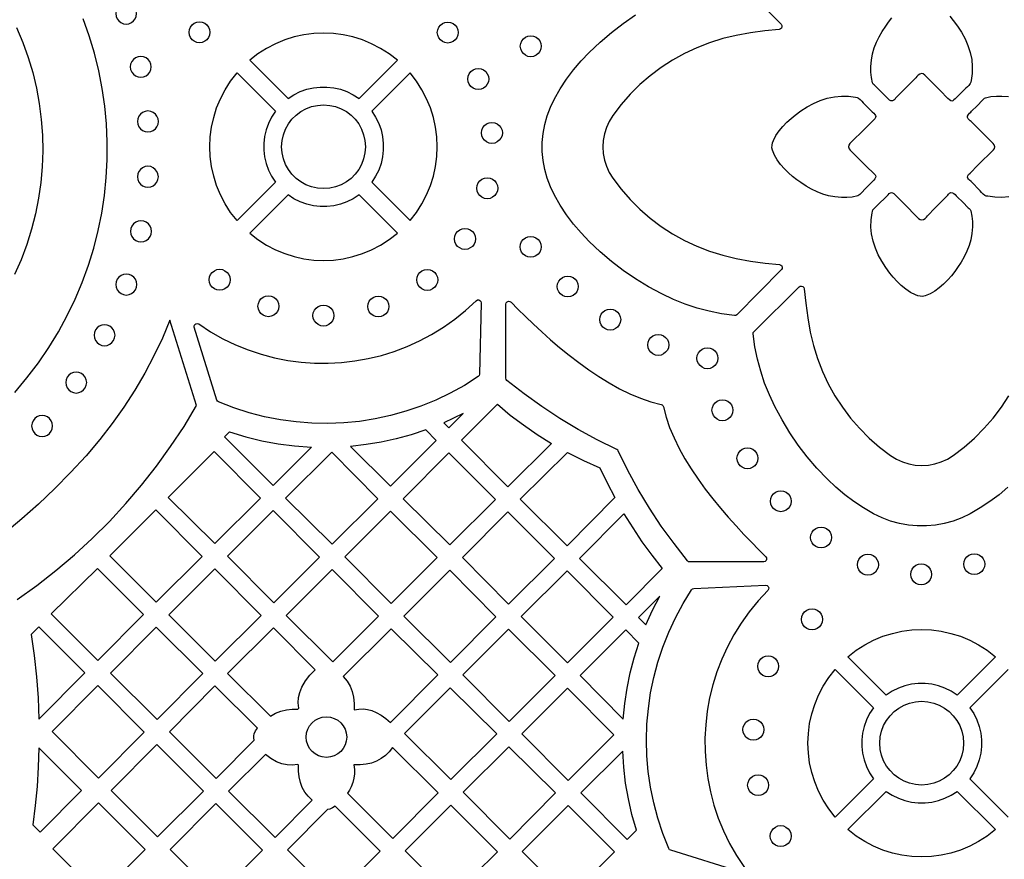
# Model space of a CAD drawing. Header units: millimetres. Extents: x -1358 to 1640, y -1421 to -323.
# Tile 73 of 131: x -2 to 155, y -660 to -527. Entities that reach past the tile are written whole.
import ezdxf

# ---------------------------------------------------------------- set-up
doc = ezdxf.new("R2010")
doc.units = ezdxf.units.MM
doc.layers.add('pattern', color=5, linetype='Continuous', true_color=0x0000ff)

msp = doc.modelspace()

# ---------------------------------------------------------------- linework, layer by layer
at = {"layer": 'pattern'}
for points in [[(111.92, -520.38), (119.01, -527.55), (119.12, -527.74), (119.14, -527.95), (119.07, -528.14), (118.92, -528.29), (118.71, -528.36), (116.42, -528.6), (114.15, -528.92), (111.88, -529.33), (109.74, -529.83), (107.65, -530.48), (105.62, -531.27), (103.65, -532.19), (101.76, -533.25), (99.94, -534.43), (98.2, -535.73), (96.56, -537.15), (95.02, -538.69), (93.58, -540.34), (92.25, -542.09), (91.68, -543.02), (91.23, -543.99), (90.92, -545), (90.73, -546.03), (90.67, -547.08), (90.73, -548.12), (90.92, -549.16), (91.23, -550.16), (91.68, -551.14), (92.25, -552.06), (93.58, -553.82), (95.02, -555.46), (96.56, -557), (98.2, -558.42), (99.94, -559.73), (101.76, -560.91), (103.65, -561.96), (105.62, -562.89), (107.65, -563.67), (109.74, -564.32), (111.88, -564.83), (114.17, -565.24), (116.46, -565.56), (118.77, -565.8), (118.98, -565.87), (119.13, -566.01), (119.2, -566.21), (119.19, -566.42), (119.07, -566.61), (111.98, -573.78), (111.8, -573.9), (111.59, -573.92), (109.56, -573.64), (107.58, -573.24), (105.65, -572.73), (103.75, -572.1), (101.88, -571.35), (100.03, -570.47), (97.9, -569.33), (95.86, -568.09), (93.91, -566.75), (92.03, -565.32), (90.21, -563.77), (88.46, -562.11), (87.18, -560.76), (85.99, -559.36), (84.89, -557.89), (83.88, -556.35), (82.95, -554.74), (82.3, -553.42), (81.79, -552.05), (81.4, -550.65), (81.15, -549.23), (81.02, -547.8), (81.02, -546.36), (81.15, -544.92), (81.4, -543.5), (81.79, -542.1), (82.3, -540.74), (82.95, -539.41), (83.88, -537.8), (84.89, -536.26), (85.99, -534.8), (87.18, -533.39), (88.46, -532.04), (90.21, -530.38), (92.03, -528.84), (93.91, -527.4), (95.86, -526.06)], [(145.89, -526.27), (146.43, -526.92), (147.11, -527.83), (147.73, -528.81), (148.29, -529.85), (148.76, -530.92), (149.12, -532.03), (149.35, -533.16), (149.45, -534.28), (149.43, -535.39), (149.28, -536.5), (149.23, -536.76), (149.13, -537), (148.91, -537.27), (148.66, -537.5), (148.41, -537.74), (146.94, -539.19), (146.72, -539.42), (146.53, -539.59), (146.37, -539.71), (146.21, -539.76), (146.03, -539.72), (145.83, -539.58), (145.57, -539.35), (144.34, -538.11), (141.89, -535.63), (141.64, -535.44), (141.38, -535.4), (141.09, -535.49), (140.84, -535.65), (140.64, -535.86), (140.45, -536.07), (139.22, -537.31), (137.99, -538.55), (137.38, -539.17), (137.24, -539.33), (137.1, -539.5), (136.94, -539.64), (136.73, -539.74), (136.5, -539.73), (136.27, -539.61), (136.06, -539.43), (135.88, -539.25), (135.74, -539.1), (134.85, -538.22), (133.97, -537.34), (133.82, -537.21), (133.68, -537.06), (133.58, -536.87), (133.39, -536.01), (133.32, -535.15), (133.32, -534.28), (133.4, -533.24), (133.58, -532.25), (133.84, -531.31), (134.19, -530.41), (134.62, -529.54), (135.11, -528.68), (135.67, -527.82), (136.13, -527.19), (136.66, -526.52)], [(-2.94, -586.15), (-0.99, -583.84), (0.83, -581.46), (2.5, -579.01), (4.03, -576.49), (5.43, -573.92), (6.69, -571.3), (7.81, -568.63), (8.79, -565.92), (9.63, -563.18), (10.33, -560.4), (10.9, -557.6), (11.33, -554.78), (11.61, -551.94), (11.76, -549.1), (11.78, -546.25), (11.65, -543.41), (11.38, -540.57), (10.98, -537.75), (10.43, -534.94), (9.75, -532.16), (8.93, -529.41), (7.97, -526.69)], [(-2.64, -528.07), (-1.65, -530.42), (-0.8, -532.82), (-0.07, -535.24), (0.51, -537.7), (0.97, -540.18), (1.29, -542.68), (1.48, -545.19), (1.53, -547.71), (1.44, -550.23), (1.22, -552.74), (0.87, -555.24), (0.38, -557.73), (-0.25, -560.19), (-1.02, -562.63), (-1.92, -565.03), (-2.96, -567.39)], [(155.27, -555.01), (154.16, -555.11), (153.04, -555.09), (151.94, -554.93), (151.68, -554.89), (151.43, -554.79), (151.17, -554.57), (150.93, -554.32), (150.7, -554.06), (149.25, -552.6), (149.02, -552.38), (148.84, -552.19), (148.72, -552.03), (148.68, -551.87), (148.72, -551.69), (148.85, -551.48), (149.09, -551.23), (150.33, -550), (152.81, -547.55), (152.99, -547.3), (153.04, -547.04), (152.95, -546.74), (152.78, -546.5), (152.58, -546.3), (152.36, -546.1), (151.12, -544.88), (149.89, -543.65), (149.27, -543.04), (149.1, -542.9), (148.94, -542.76), (148.8, -542.6), (148.7, -542.39), (148.7, -542.16), (148.82, -541.93), (149, -541.72), (149.19, -541.53), (149.33, -541.4), (150.21, -540.51), (151.09, -539.63), (151.23, -539.47), (151.37, -539.33), (151.57, -539.23), (152.42, -539.05), (153.28, -538.97), (154.16, -538.98), (155.2, -539.06)], [(155.1, -601.26), (153.7, -602.44), (152.23, -603.54), (150.7, -604.55), (149.09, -605.49), (147.76, -606.13), (146.39, -606.65), (144.99, -607.03), (143.57, -607.29), (142.14, -607.42), (140.7, -607.42), (139.27, -607.29), (137.85, -607.03), (136.45, -606.65), (135.08, -606.13), (133.75, -605.49), (132.14, -604.55), (130.61, -603.54), (129.14, -602.44), (127.74, -601.26), (126.39, -599.97), (124.73, -598.22), (123.18, -596.41), (121.74, -594.53), (120.41, -592.57), (119.17, -590.53), (118.02, -588.41), (117.15, -586.55), (116.4, -584.68), (115.77, -582.79), (115.26, -580.86), (114.86, -578.88), (114.58, -576.85), (114.6, -576.63), (114.72, -576.45), (121.89, -569.36), (122.08, -569.25), (122.29, -569.23), (122.48, -569.3), (122.63, -569.45), (122.7, -569.66), (122.94, -571.97), (123.26, -574.26), (123.67, -576.55), (124.17, -578.69), (124.82, -580.78), (125.61, -582.81), (126.53, -584.78), (127.59, -586.68), (128.77, -588.5), (130.07, -590.23), (131.5, -591.87), (133.03, -593.42), (134.68, -594.86), (136.43, -596.19), (137.36, -596.76), (138.33, -597.2), (139.34, -597.52), (140.37, -597.71), (141.42, -597.77), (142.46, -597.71), (143.5, -597.52), (144.51, -597.2), (145.48, -596.76), (146.4, -596.19), (148.16, -594.86), (149.8, -593.42), (151.34, -591.87), (152.76, -590.23), (154.07, -588.5), (155.25, -586.68)], [(-2.56, -619.14), (0.58, -616.88), (3.62, -614.51), (6.56, -612.01), (9.39, -609.4), (12.12, -606.68), (14.73, -603.86), (17.23, -600.93), (19.61, -597.9), (21.87, -594.78), (24, -591.56), (26.01, -588.25), (21.77, -574.63), (20.56, -577.5), (19.22, -580.32), (17.75, -583.1), (16.16, -585.82), (14.44, -588.49), (12.59, -591.1), (10.62, -593.65), (8.41, -596.24), (5.96, -598.91), (3.44, -601.47), (0.86, -603.93), (-1.79, -606.29), (-4.52, -608.56)], [(112.64, -662.51), (101.46, -659.05), (101.27, -658.95), (101.16, -658.78), (100.21, -656.38), (99.41, -653.95), (98.75, -651.49), (98.25, -649.01), (97.89, -646.51), (97.67, -644), (97.6, -641.49), (97.68, -638.98), (97.9, -636.48), (98.26, -634), (98.77, -631.53), (99.41, -629.1), (100.21, -626.7), (101.14, -624.34), (102.21, -622.04), (103.42, -619.78), (104.77, -617.59), (104.93, -617.43), (105.15, -617.37), (116.56, -616.86), (116.8, -616.91), (116.96, -617.05), (117.05, -617.25), (117.04, -617.47), (116.92, -617.68), (115.38, -619.33), (113.96, -621.07), (112.67, -622.87), (111.51, -624.74), (110.48, -626.66), (109.57, -628.64), (108.8, -630.66), (108.16, -632.71), (107.65, -634.8), (107.27, -636.92), (107.02, -639.05), (106.9, -641.19), (106.92, -643.34), (107.07, -645.48), (107.36, -647.62), (107.78, -649.74), (108.34, -651.84), (109.03, -653.91), (109.86, -655.95), (110.82, -657.94), (111.93, -659.89), (113.17, -661.78)], [(155.16, -630.25), (149.06, -636.35), (149.67, -637.29), (150.16, -638.29), (150.53, -639.32), (150.78, -640.38), (150.9, -641.45), (150.9, -642.54), (150.78, -643.61), (150.53, -644.67), (150.16, -645.71), (149.67, -646.7), (149.06, -647.65), (155.16, -653.75)]]:
    msp.add_lwpolyline(points, dxfattribs=at)
for points in [[(14.79, -527.51), (15.24, -527.45), (15.64, -527.28), (15.97, -527.02), (16.23, -526.68), (16.4, -526.29), (16.46, -525.84), (16.4, -525.4), (16.23, -525), (15.97, -524.66), (15.64, -524.4), (15.24, -524.24), (14.79, -524.18), (14.35, -524.24), (13.95, -524.4), (13.62, -524.66), (13.36, -525), (13.19, -525.4), (13.13, -525.84), (13.19, -526.29), (13.36, -526.68), (13.62, -527.02), (13.95, -527.28), (14.35, -527.45)], [(26.47, -530.49), (26.02, -530.43), (25.62, -530.26), (25.29, -530), (25.03, -529.67), (24.86, -529.27), (24.8, -528.82), (24.86, -528.38), (25.03, -527.98), (25.29, -527.65), (25.62, -527.38), (26.02, -527.22), (26.47, -527.16), (26.91, -527.22), (27.31, -527.38), (27.65, -527.65), (27.91, -527.98), (28.07, -528.38), (28.13, -528.82), (28.07, -529.27), (27.91, -529.67), (27.65, -530), (27.31, -530.26), (26.91, -530.43)], [(65.98, -530.53), (65.53, -530.47), (65.14, -530.3), (64.8, -530.04), (64.54, -529.7), (64.37, -529.3), (64.31, -528.86), (64.37, -528.42), (64.54, -528.02), (64.8, -527.68), (65.14, -527.42), (65.53, -527.25), (65.98, -527.19), (66.42, -527.25), (66.82, -527.42), (67.15, -527.68), (67.42, -528.02), (67.58, -528.42), (67.64, -528.86), (67.58, -529.3), (67.42, -529.7), (67.15, -530.04), (66.82, -530.3), (66.42, -530.47)], [(57.95, -533.28), (56.65, -532.26), (55.28, -531.38), (53.85, -530.64), (52.38, -530.03), (50.87, -529.56), (49.33, -529.22), (47.77, -529.01), (46.2, -528.95), (44.64, -529.01), (43.08, -529.22), (41.54, -529.56), (40.03, -530.03), (38.56, -530.64), (37.13, -531.38), (35.76, -532.26), (34.46, -533.28), (40.56, -539.38), (41.5, -538.76), (42.49, -538.27), (43.53, -537.9), (44.59, -537.66), (45.66, -537.54), (46.75, -537.54), (47.82, -537.66), (48.88, -537.9), (49.91, -538.27), (50.91, -538.76), (51.85, -539.38)], [(79.19, -532.71), (78.74, -532.65), (78.35, -532.48), (78.01, -532.22), (77.75, -531.88), (77.58, -531.48), (77.52, -531.04), (77.58, -530.6), (77.75, -530.2), (78.01, -529.86), (78.35, -529.6), (78.74, -529.43), (79.19, -529.37), (79.63, -529.43), (80.03, -529.6), (80.37, -529.86), (80.63, -530.2), (80.79, -530.6), (80.85, -531.04), (80.79, -531.48), (80.63, -531.88), (80.37, -532.22), (80.03, -532.48), (79.63, -532.65)], [(17.12, -535.98), (17.56, -535.92), (17.96, -535.75), (18.3, -535.49), (18.56, -535.16), (18.73, -534.76), (18.79, -534.31), (18.73, -533.87), (18.56, -533.47), (18.3, -533.14), (17.96, -532.87), (17.56, -532.71), (17.12, -532.65), (16.68, -532.71), (16.28, -532.87), (15.94, -533.14), (15.68, -533.47), (15.51, -533.87), (15.45, -534.31), (15.51, -534.76), (15.68, -535.16), (15.94, -535.49), (16.28, -535.75), (16.68, -535.92)], [(38.54, -541.4), (37.92, -542.34), (37.43, -543.34), (37.06, -544.37), (36.82, -545.43), (36.7, -546.51), (36.7, -547.59), (36.82, -548.66), (37.06, -549.72), (37.43, -550.76), (37.92, -551.75), (38.54, -552.69), (32.44, -558.79), (31.42, -557.49), (30.54, -556.12), (29.8, -554.69), (29.19, -553.22), (28.72, -551.71), (28.38, -550.17), (28.17, -548.61), (28.11, -547.05), (28.17, -545.48), (28.38, -543.92), (28.72, -542.38), (29.19, -540.87), (29.8, -539.4), (30.54, -537.97), (31.42, -536.6), (32.44, -535.3)], [(53.88, -541.4), (54.49, -542.34), (54.98, -543.34), (55.35, -544.37), (55.59, -545.43), (55.71, -546.51), (55.71, -547.59), (55.59, -548.66), (55.35, -549.72), (54.98, -550.76), (54.49, -551.75), (53.88, -552.69), (59.97, -558.79), (60.99, -557.49), (61.87, -556.12), (62.61, -554.69), (63.22, -553.22), (63.69, -551.71), (64.03, -550.17), (64.24, -548.61), (64.3, -547.05), (64.24, -545.48), (64.03, -543.92), (63.69, -542.38), (63.22, -540.87), (62.61, -539.4), (61.87, -537.97), (60.99, -536.6), (59.97, -535.3)], [(70.83, -537.93), (70.39, -537.87), (69.99, -537.7), (69.65, -537.44), (69.39, -537.1), (69.23, -536.7), (69.17, -536.26), (69.23, -535.82), (69.39, -535.42), (69.65, -535.08), (69.99, -534.82), (70.39, -534.65), (70.83, -534.59), (71.28, -534.65), (71.67, -534.82), (72.01, -535.08), (72.27, -535.42), (72.44, -535.82), (72.5, -536.26), (72.44, -536.7), (72.27, -537.1), (72.01, -537.44), (71.67, -537.7), (71.28, -537.87)], [(132.45, -544.09), (129.97, -546.54), (129.78, -546.79), (129.74, -547.05), (129.83, -547.35), (129.99, -547.6), (130.2, -547.8), (130.41, -547.99), (131.65, -549.22), (132.89, -550.44), (133.51, -551.05), (133.67, -551.2), (133.84, -551.33), (133.98, -551.49), (134.08, -551.7), (134.07, -551.93), (133.96, -552.16), (133.78, -552.38), (133.59, -552.56), (133.44, -552.7), (132.56, -553.58), (131.69, -554.46), (131.55, -554.62), (131.4, -554.76), (131.21, -554.86), (130.35, -555.05), (129.49, -555.12), (128.62, -555.12), (127.58, -555.03), (126.59, -554.86), (125.66, -554.59), (124.76, -554.24), (123.88, -553.82), (123.02, -553.32), (122.17, -552.76), (121.53, -552.3), (120.86, -551.78), (120.19, -551.19), (119.54, -550.54), (118.93, -549.85), (118.39, -549.13), (117.96, -548.37), (117.65, -547.6), (117.57, -547.19), (117.58, -546.81), (117.67, -546.43), (117.81, -546.05), (118.2, -545.27), (118.71, -544.51), (119.3, -543.81), (119.95, -543.14), (120.61, -542.54), (121.26, -542), (122.18, -541.33), (123.16, -540.7), (124.19, -540.15), (125.26, -539.68), (126.37, -539.32), (127.51, -539.08), (128.62, -538.98), (129.73, -539.01), (130.84, -539.16), (131.1, -539.2), (131.35, -539.3), (131.61, -539.53), (131.85, -539.78), (132.08, -540.03), (133.53, -541.49), (133.76, -541.71), (133.94, -541.9), (134.05, -542.06), (134.1, -542.22), (134.06, -542.4), (133.93, -542.61), (133.69, -542.87)], [(46.21, -553.71), (45.22, -553.64), (44.28, -553.43), (43.39, -553.09), (42.57, -552.64), (41.83, -552.08), (41.17, -551.42), (40.61, -550.68), (40.16, -549.86), (39.82, -548.97), (39.61, -548.03), (39.54, -547.05), (39.61, -546.06), (39.82, -545.12), (40.16, -544.23), (40.61, -543.42), (41.17, -542.67), (41.83, -542.01), (42.57, -541.45), (43.39, -541), (44.28, -540.66), (45.22, -540.45), (46.21, -540.38), (47.19, -540.45), (48.13, -540.66), (49.02, -541), (49.84, -541.45), (50.58, -542.01), (51.24, -542.67), (51.8, -543.42), (52.25, -544.23), (52.59, -545.12), (52.8, -546.06), (52.87, -547.05), (52.8, -548.03), (52.59, -548.97), (52.25, -549.86), (51.8, -550.68), (51.24, -551.42), (50.58, -552.08), (49.84, -552.64), (49.02, -553.09), (48.13, -553.43), (47.19, -553.64)], [(18.26, -544.69), (18.7, -544.63), (19.1, -544.46), (19.44, -544.2), (19.7, -543.86), (19.87, -543.46), (19.93, -543.02), (19.87, -542.58), (19.7, -542.18), (19.44, -541.84), (19.1, -541.58), (18.7, -541.41), (18.26, -541.35), (17.81, -541.41), (17.42, -541.58), (17.08, -541.84), (16.82, -542.18), (16.65, -542.58), (16.59, -543.02), (16.65, -543.46), (16.82, -543.86), (17.08, -544.2), (17.42, -544.46), (17.81, -544.63)], [(73, -546.51), (72.56, -546.45), (72.16, -546.28), (71.82, -546.02), (71.56, -545.68), (71.39, -545.28), (71.33, -544.84), (71.39, -544.4), (71.56, -544), (71.82, -543.66), (72.16, -543.4), (72.56, -543.23), (73, -543.17), (73.44, -543.23), (73.84, -543.4), (74.18, -543.66), (74.44, -544), (74.61, -544.4), (74.67, -544.84), (74.61, -545.28), (74.44, -545.68), (74.18, -546.02), (73.84, -546.28), (73.44, -546.45)], [(18.25, -553.48), (18.7, -553.42), (19.09, -553.25), (19.43, -552.99), (19.69, -552.66), (19.86, -552.26), (19.92, -551.81), (19.86, -551.37), (19.69, -550.97), (19.43, -550.64), (19.09, -550.38), (18.7, -550.21), (18.25, -550.15), (17.81, -550.21), (17.41, -550.38), (17.08, -550.64), (16.82, -550.97), (16.65, -551.37), (16.59, -551.81), (16.65, -552.26), (16.82, -552.66), (17.08, -552.99), (17.41, -553.25), (17.81, -553.42)], [(72.26, -555.32), (71.82, -555.26), (71.42, -555.09), (71.08, -554.83), (70.82, -554.49), (70.66, -554.09), (70.6, -553.65), (70.66, -553.21), (70.82, -552.81), (71.08, -552.47), (71.42, -552.21), (71.82, -552.04), (72.26, -551.98), (72.71, -552.04), (73.1, -552.21), (73.44, -552.47), (73.7, -552.81), (73.87, -553.21), (73.93, -553.65), (73.87, -554.09), (73.7, -554.49), (73.44, -554.83), (73.1, -555.09), (72.71, -555.26)], [(138.44, -555.99), (140.89, -558.47), (141.14, -558.65), (141.39, -558.69), (141.69, -558.61), (141.94, -558.44), (142.14, -558.23), (142.33, -558.02), (143.56, -556.78), (144.78, -555.54), (145.4, -554.92), (145.54, -554.76), (145.68, -554.6), (145.84, -554.45), (146.05, -554.35), (146.28, -554.36), (146.5, -554.48), (146.72, -554.66), (146.9, -554.85), (147.04, -554.99), (147.92, -555.87), (148.81, -556.75), (148.96, -556.89), (149.1, -557.03), (149.2, -557.22), (149.39, -558.08), (149.46, -558.94), (149.46, -559.81), (149.38, -560.86), (149.2, -561.84), (148.93, -562.78), (148.59, -563.68), (148.16, -564.55), (147.67, -565.41), (147.1, -566.27), (146.65, -566.9), (146.12, -567.57), (145.53, -568.24), (144.88, -568.9), (144.19, -569.51), (143.47, -570.04), (142.72, -570.48), (141.94, -570.79), (141.53, -570.86), (141.15, -570.85), (140.77, -570.76), (140.39, -570.63), (139.61, -570.23), (138.86, -569.73), (138.15, -569.13), (137.49, -568.49), (136.88, -567.82), (136.35, -567.17), (135.67, -566.26), (135.04, -565.28), (134.49, -564.25), (134.02, -563.17), (133.66, -562.06), (133.42, -560.93), (133.32, -559.82), (133.35, -558.7), (133.5, -557.59), (133.55, -557.34), (133.64, -557.09), (133.87, -556.82), (134.12, -556.59), (134.37, -556.36), (135.83, -554.9), (136.06, -554.68), (136.24, -554.5), (136.41, -554.38), (136.57, -554.34), (136.74, -554.38), (136.95, -554.51), (137.21, -554.75)], [(51.85, -554.72), (50.91, -555.33), (49.92, -555.82), (48.88, -556.19), (47.82, -556.43), (46.75, -556.56), (45.66, -556.56), (44.59, -556.43), (43.53, -556.19), (42.49, -555.82), (41.5, -555.33), (40.56, -554.72), (34.46, -560.81), (35.76, -561.83), (37.13, -562.71), (38.56, -563.45), (40.03, -564.06), (41.54, -564.54), (43.08, -564.87), (44.64, -565.08), (46.2, -565.14), (47.77, -565.08), (49.33, -564.87), (50.87, -564.54), (52.38, -564.06), (53.85, -563.45), (55.28, -562.71), (56.65, -561.83), (57.95, -560.81)], [(17.15, -562.18), (17.6, -562.12), (17.99, -561.95), (18.33, -561.69), (18.59, -561.35), (18.76, -560.95), (18.82, -560.51), (18.76, -560.07), (18.59, -559.67), (18.33, -559.33), (17.99, -559.07), (17.6, -558.9), (17.15, -558.84), (16.71, -558.9), (16.31, -559.07), (15.97, -559.33), (15.71, -559.67), (15.55, -560.07), (15.49, -560.51), (15.55, -560.95), (15.71, -561.35), (15.97, -561.69), (16.31, -561.95), (16.71, -562.12)], [(68.71, -563.39), (68.27, -563.33), (67.87, -563.16), (67.53, -562.9), (67.27, -562.56), (67.1, -562.16), (67.04, -561.72), (67.1, -561.28), (67.27, -560.88), (67.53, -560.54), (67.87, -560.28), (68.27, -560.11), (68.71, -560.05), (69.15, -560.11), (69.55, -560.28), (69.89, -560.54), (70.15, -560.88), (70.32, -561.28), (70.38, -561.72), (70.32, -562.16), (70.15, -562.56), (69.89, -562.9), (69.55, -563.16), (69.15, -563.33)], [(79.16, -564.64), (78.72, -564.58), (78.32, -564.41), (77.99, -564.15), (77.72, -563.82), (77.56, -563.42), (77.5, -562.98), (77.56, -562.53), (77.72, -562.13), (77.99, -561.8), (78.32, -561.54), (78.72, -561.37), (79.16, -561.31), (79.61, -561.37), (80, -561.54), (80.34, -561.8), (80.6, -562.13), (80.77, -562.53), (80.83, -562.98), (80.77, -563.42), (80.6, -563.82), (80.34, -564.15), (80, -564.41), (79.61, -564.58)], [(29.68, -569.88), (29.23, -569.82), (28.83, -569.66), (28.5, -569.4), (28.24, -569.06), (28.07, -568.66), (28.01, -568.22), (28.07, -567.77), (28.24, -567.38), (28.5, -567.04), (28.83, -566.78), (29.23, -566.61), (29.68, -566.55), (30.12, -566.61), (30.52, -566.78), (30.85, -567.04), (31.11, -567.38), (31.28, -567.77), (31.34, -568.22), (31.28, -568.66), (31.11, -569.06), (30.85, -569.4), (30.52, -569.66), (30.12, -569.82)], [(62.71, -569.91), (62.27, -569.85), (61.87, -569.68), (61.53, -569.42), (61.27, -569.08), (61.1, -568.68), (61.04, -568.24), (61.1, -567.8), (61.27, -567.4), (61.53, -567.06), (61.87, -566.8), (62.27, -566.63), (62.71, -566.57), (63.15, -566.63), (63.55, -566.8), (63.89, -567.06), (64.15, -567.4), (64.32, -567.8), (64.38, -568.24), (64.32, -568.68), (64.15, -569.08), (63.89, -569.42), (63.55, -569.68), (63.15, -569.85)], [(14.82, -570.65), (15.26, -570.59), (15.66, -570.42), (16, -570.16), (16.26, -569.82), (16.43, -569.42), (16.49, -568.98), (16.43, -568.54), (16.26, -568.14), (16, -567.8), (15.66, -567.54), (15.26, -567.37), (14.82, -567.31), (14.38, -567.37), (13.98, -567.54), (13.64, -567.8), (13.38, -568.14), (13.21, -568.54), (13.15, -568.98), (13.21, -569.42), (13.38, -569.82), (13.64, -570.16), (13.98, -570.42), (14.38, -570.59)], [(85.07, -570.96), (84.62, -570.9), (84.23, -570.73), (83.89, -570.47), (83.63, -570.13), (83.46, -569.74), (83.4, -569.29), (83.46, -568.85), (83.63, -568.45), (83.89, -568.11), (84.23, -567.85), (84.62, -567.69), (85.07, -567.63), (85.51, -567.69), (85.91, -567.85), (86.24, -568.11), (86.51, -568.45), (86.67, -568.85), (86.73, -569.29), (86.67, -569.74), (86.51, -570.13), (86.24, -570.47), (85.91, -570.73), (85.51, -570.9)], [(25.62, -575.79), (25.6, -575.55), (25.71, -575.34), (25.89, -575.21), (26.11, -575.17), (26.34, -575.26), (28.24, -576.5), (30.19, -577.6), (32.18, -578.56), (34.22, -579.39), (36.29, -580.08), (38.39, -580.63), (40.51, -581.05), (42.65, -581.34), (44.79, -581.49), (46.94, -581.51), (49.08, -581.4), (51.21, -581.15), (53.32, -580.78), (55.41, -580.27), (57.47, -579.63), (59.49, -578.86), (61.47, -577.96), (63.4, -576.94), (65.27, -575.78), (67.08, -574.5), (68.82, -573.09), (70.48, -571.56), (70.68, -571.44), (70.9, -571.43), (71.09, -571.51), (71.24, -571.68), (71.29, -571.91), (71.02, -583.26), (70.97, -583.48), (70.81, -583.64), (68.62, -585.03), (66.37, -586.27), (64.07, -587.38), (61.71, -588.34), (59.31, -589.16), (56.87, -589.83), (54.4, -590.37), (51.91, -590.76), (49.41, -591), (46.89, -591.1), (44.36, -591.05), (41.84, -590.86), (39.33, -590.52), (36.83, -590.03), (34.35, -589.39), (31.91, -588.6), (29.49, -587.67), (29.32, -587.55), (29.22, -587.37)], [(37.43, -574.1), (36.99, -574.04), (36.59, -573.87), (36.25, -573.61), (35.99, -573.28), (35.83, -572.88), (35.77, -572.43), (35.83, -571.99), (35.99, -571.59), (36.25, -571.26), (36.59, -571), (36.99, -570.83), (37.43, -570.77), (37.88, -570.83), (38.27, -571), (38.61, -571.26), (38.87, -571.59), (39.04, -571.99), (39.1, -572.43), (39.04, -572.88), (38.87, -573.28), (38.61, -573.61), (38.27, -573.87), (37.88, -574.04)], [(54.93, -574.14), (54.49, -574.08), (54.09, -573.92), (53.75, -573.65), (53.49, -573.32), (53.32, -572.92), (53.26, -572.48), (53.32, -572.03), (53.49, -571.63), (53.75, -571.3), (54.09, -571.04), (54.49, -570.87), (54.93, -570.81), (55.37, -570.87), (55.77, -571.04), (56.11, -571.3), (56.37, -571.63), (56.54, -572.03), (56.6, -572.48), (56.54, -572.92), (56.37, -573.32), (56.11, -573.65), (55.77, -573.92), (55.37, -574.08)], [(116.25, -613.13), (104.5, -613.14), (104.3, -613.1), (104.13, -612.96), (101.98, -610.23), (99.96, -607.44), (98.06, -604.58), (96.3, -601.63), (94.65, -598.6), (93.11, -595.48), (93.02, -595.35), (92.88, -595.25), (89.76, -593.72), (86.73, -592.07), (83.79, -590.3), (80.92, -588.41), (78.13, -586.39), (75.4, -584.24), (75.26, -584.08), (75.22, -583.87), (75.22, -572.12), (75.28, -571.89), (75.43, -571.73), (75.62, -571.65), (75.84, -571.67), (76.04, -571.79), (77.15, -572.91), (78.33, -574.08), (79.6, -575.29), (80.93, -576.52), (82.33, -577.76), (83.78, -579), (85.28, -580.22), (86.83, -581.41), (88.41, -582.55), (90.02, -583.64), (91.65, -584.65), (93.3, -585.57), (94.96, -586.38), (96.62, -587.08), (98.27, -587.66), (99.92, -588.08), (100.1, -588.15), (100.21, -588.26), (100.28, -588.45), (100.71, -590.09), (101.28, -591.74), (101.98, -593.4), (102.8, -595.06), (103.72, -596.71), (104.73, -598.34), (105.81, -599.95), (106.96, -601.53), (108.15, -603.07), (109.37, -604.58), (110.61, -606.03), (111.85, -607.42), (113.08, -608.76), (114.29, -610.02), (115.46, -611.21), (116.58, -612.31), (116.71, -612.51), (116.72, -612.73), (116.64, -612.93), (116.48, -613.08)], [(46.19, -575.59), (45.75, -575.53), (45.35, -575.36), (45.01, -575.1), (44.75, -574.76), (44.58, -574.37), (44.52, -573.92), (44.58, -573.48), (44.75, -573.08), (45.01, -572.74), (45.35, -572.48), (45.75, -572.32), (46.19, -572.26), (46.63, -572.32), (47.03, -572.48), (47.37, -572.74), (47.63, -573.08), (47.8, -573.48), (47.86, -573.92), (47.8, -574.37), (47.63, -574.76), (47.37, -575.1), (47.03, -575.36), (46.63, -575.53)], [(91.83, -576.23), (91.38, -576.17), (90.99, -576), (90.65, -575.74), (90.39, -575.4), (90.22, -575.01), (90.16, -574.56), (90.22, -574.12), (90.39, -573.72), (90.65, -573.38), (90.99, -573.12), (91.38, -572.95), (91.83, -572.9), (92.27, -572.95), (92.67, -573.12), (93.01, -573.38), (93.27, -573.72), (93.43, -574.12), (93.49, -574.56), (93.43, -575.01), (93.27, -575.4), (93.01, -575.74), (92.67, -576), (92.27, -576.17)], [(11.35, -578.72), (11.79, -578.66), (12.19, -578.49), (12.53, -578.23), (12.79, -577.89), (12.96, -577.49), (13.02, -577.05), (12.96, -576.61), (12.79, -576.21), (12.53, -575.87), (12.19, -575.61), (11.79, -575.44), (11.35, -575.38), (10.91, -575.44), (10.51, -575.61), (10.17, -575.87), (9.91, -576.21), (9.74, -576.61), (9.68, -577.05), (9.74, -577.49), (9.91, -577.89), (10.17, -578.23), (10.51, -578.49), (10.91, -578.66)], [(99.48, -580.26), (99.03, -580.2), (98.63, -580.03), (98.3, -579.77), (98.04, -579.43), (97.87, -579.04), (97.81, -578.59), (97.87, -578.15), (98.04, -577.75), (98.3, -577.41), (98.63, -577.15), (99.03, -576.99), (99.48, -576.93), (99.92, -576.99), (100.32, -577.15), (100.65, -577.41), (100.92, -577.75), (101.08, -578.15), (101.14, -578.59), (101.08, -579.04), (100.92, -579.43), (100.65, -579.77), (100.32, -580.03), (99.92, -580.2)], [(107.3, -582.38), (106.85, -582.32), (106.45, -582.15), (106.12, -581.89), (105.86, -581.56), (105.69, -581.16), (105.63, -580.71), (105.69, -580.27), (105.86, -579.87), (106.12, -579.54), (106.45, -579.28), (106.85, -579.11), (107.3, -579.05), (107.74, -579.11), (108.14, -579.28), (108.47, -579.54), (108.73, -579.87), (108.9, -580.27), (108.96, -580.71), (108.9, -581.16), (108.73, -581.56), (108.47, -581.89), (108.14, -582.15), (107.74, -582.32)], [(6.84, -586.25), (7.28, -586.19), (7.68, -586.02), (8.02, -585.76), (8.28, -585.42), (8.45, -585.02), (8.51, -584.58), (8.45, -584.14), (8.28, -583.74), (8.02, -583.4), (7.68, -583.14), (7.28, -582.97), (6.84, -582.91), (6.4, -582.97), (6, -583.14), (5.66, -583.4), (5.4, -583.74), (5.23, -584.14), (5.17, -584.58), (5.23, -585.02), (5.4, -585.42), (5.66, -585.76), (6, -586.02), (6.4, -586.19)], [(109.69, -590.66), (109.24, -590.6), (108.84, -590.43), (108.51, -590.17), (108.25, -589.83), (108.08, -589.43), (108.02, -588.99), (108.08, -588.55), (108.25, -588.15), (108.51, -587.81), (108.84, -587.55), (109.24, -587.38), (109.69, -587.32), (110.13, -587.38), (110.53, -587.55), (110.86, -587.81), (111.13, -588.15), (111.29, -588.55), (111.35, -588.99), (111.29, -589.43), (111.13, -589.83), (110.86, -590.17), (110.53, -590.43), (110.13, -590.6)], [(73.88, -588.05), (75.92, -589.75), (78.03, -591.34), (80.21, -592.85), (82.47, -594.26), (75.55, -601.18), (68.15, -593.78)], [(1.42, -593.17), (1.86, -593.11), (2.26, -592.94), (2.6, -592.68), (2.86, -592.34), (3.02, -591.94), (3.08, -591.5), (3.02, -591.06), (2.86, -590.66), (2.6, -590.32), (2.26, -590.06), (1.86, -589.89), (1.42, -589.83), (0.97, -589.89), (0.58, -590.06), (0.24, -590.32), (-0.02, -590.66), (-0.19, -591.06), (-0.25, -591.5), (-0.19, -591.94), (-0.02, -592.34), (0.24, -592.68), (0.58, -592.94), (0.97, -593.11)], [(66.15, -591.78), (68.44, -589.49), (66.9, -590.26), (65.34, -590.98)], [(64.15, -593.79), (62.48, -592.11), (60.13, -592.89), (57.77, -593.54), (55.39, -594.06), (52.97, -594.46), (50.52, -594.74), (56.86, -601.08)], [(30.47, -593.2), (31.26, -592.41), (33.82, -593.2), (36.39, -593.84), (38.98, -594.33), (41.6, -594.67), (44.27, -594.86), (38.17, -600.97)], [(113.67, -598.31), (113.23, -598.25), (112.83, -598.08), (112.49, -597.82), (112.23, -597.48), (112.06, -597.08), (112, -596.64), (112.06, -596.2), (112.23, -595.8), (112.49, -595.46), (112.83, -595.2), (113.23, -595.03), (113.67, -594.98), (114.11, -595.03), (114.51, -595.2), (114.85, -595.46), (115.11, -595.8), (115.28, -596.2), (115.34, -596.64), (115.28, -597.08), (115.11, -597.48), (114.85, -597.82), (114.51, -598.08), (114.11, -598.25)], [(28.8, -595.54), (36.16, -602.97), (28.9, -610.23), (21.47, -602.87)], [(40.17, -602.97), (47.5, -595.65), (54.86, -603.07), (47.6, -610.33)], [(66.15, -595.79), (73.55, -603.18), (66.29, -610.43), (58.86, -603.07)], [(90.2, -598.16), (91.33, -600.55), (92.55, -602.9), (84.95, -610.57), (77.51, -603.14), (85.02, -595.71), (87.58, -596.99)], [(118.98, -605.14), (118.53, -605.08), (118.14, -604.91), (117.8, -604.65), (117.54, -604.32), (117.37, -603.92), (117.31, -603.47), (117.37, -603.03), (117.54, -602.63), (117.8, -602.3), (118.14, -602.04), (118.53, -601.87), (118.98, -601.81), (119.42, -601.87), (119.82, -602.04), (120.16, -602.3), (120.42, -602.63), (120.58, -603.03), (120.64, -603.47), (120.58, -603.92), (120.42, -604.32), (120.16, -604.65), (119.82, -604.91), (119.42, -605.08)], [(19.51, -604.83), (26.88, -612.28), (19.57, -619.52), (12.19, -612.15)], [(38.2, -604.94), (45.56, -612.37), (38.27, -619.66), (30.91, -612.23)], [(49.6, -612.33), (56.86, -605.08), (64.29, -612.44), (56.96, -619.76)], [(75.55, -605.19), (82.95, -612.58), (75.66, -619.87), (68.3, -612.43)], [(86.95, -612.57), (94, -605.46), (95.4, -607.72), (96.88, -609.93), (98.44, -612.08), (100.08, -614.17), (94.34, -619.97)], [(125.38, -610.92), (124.94, -610.86), (124.54, -610.69), (124.2, -610.43), (123.94, -610.09), (123.77, -609.7), (123.71, -609.25), (123.77, -608.81), (123.94, -608.41), (124.2, -608.07), (124.54, -607.81), (124.94, -607.65), (125.38, -607.59), (125.82, -607.65), (126.22, -607.81), (126.56, -608.07), (126.82, -608.41), (126.99, -608.81), (127.05, -609.25), (126.99, -609.7), (126.82, -610.09), (126.56, -610.43), (126.22, -610.69), (125.82, -610.86)], [(132.84, -615.25), (132.4, -615.19), (132, -615.02), (131.66, -614.76), (131.4, -614.42), (131.23, -614.02), (131.17, -613.58), (131.23, -613.14), (131.4, -612.74), (131.66, -612.4), (132, -612.14), (132.4, -611.97), (132.84, -611.91), (133.28, -611.97), (133.68, -612.14), (134.02, -612.4), (134.28, -612.74), (134.45, -613.14), (134.51, -613.58), (134.45, -614.02), (134.28, -614.42), (134.02, -614.76), (133.68, -615.02), (133.28, -615.19)], [(149.76, -615.16), (149.32, -615.1), (148.92, -614.94), (148.58, -614.68), (148.32, -614.34), (148.15, -613.94), (148.09, -613.5), (148.15, -613.05), (148.32, -612.66), (148.58, -612.32), (148.92, -612.06), (149.32, -611.89), (149.76, -611.83), (150.2, -611.89), (150.6, -612.06), (150.94, -612.32), (151.2, -612.66), (151.37, -613.05), (151.43, -613.5), (151.37, -613.94), (151.2, -614.34), (150.94, -614.68), (150.6, -614.94), (150.2, -615.1)], [(2.88, -621.42), (10.21, -614.17), (17.57, -621.53), (10.31, -628.85)], [(141.31, -616.78), (140.87, -616.72), (140.47, -616.55), (140.14, -616.29), (139.88, -615.96), (139.71, -615.56), (139.65, -615.12), (139.71, -614.67), (139.88, -614.27), (140.14, -613.94), (140.47, -613.68), (140.87, -613.51), (141.31, -613.45), (141.76, -613.51), (142.16, -613.68), (142.49, -613.94), (142.76, -614.27), (142.92, -614.67), (142.98, -615.12), (142.92, -615.56), (142.76, -615.96), (142.49, -616.29), (142.16, -616.55), (141.76, -616.72)], [(28.9, -614.23), (36.28, -621.68), (28.97, -628.92), (21.59, -621.54)], [(40.27, -621.66), (47.6, -614.33), (54.96, -621.76), (47.7, -629.02)], [(66.29, -614.44), (73.65, -621.87), (66.39, -629.13), (58.96, -621.76)], [(85.05, -629.22), (77.68, -621.85), (84.95, -614.58), (92.32, -621.95)], [(97.51, -623.13), (98.55, -620.84), (99.71, -618.61), (96.35, -621.97)], [(123.94, -623.95), (123.5, -623.89), (123.1, -623.72), (122.76, -623.46), (122.5, -623.12), (122.33, -622.73), (122.27, -622.28), (122.33, -621.84), (122.5, -621.44), (122.76, -621.1), (123.1, -620.84), (123.5, -620.67), (123.94, -620.62), (124.38, -620.67), (124.78, -620.84), (125.12, -621.1), (125.38, -621.44), (125.55, -621.84), (125.61, -622.28), (125.55, -622.73), (125.38, -623.12), (125.12, -623.46), (124.78, -623.72), (124.38, -623.89)], [(-0.3, -624.71), (0.17, -628.06), (0.52, -631.42), (0.77, -634.79), (0.91, -638.17), (8.23, -630.78), (0.92, -623.47)], [(19.57, -623.53), (26.97, -630.92), (19.71, -638.25), (12.31, -630.86)], [(30.93, -630.88), (37.77, -637.72), (38.57, -637.24), (39.41, -636.91), (40.32, -636.69), (41.22, -636.59), (42.12, -636.57), (42.27, -636.42), (42.18, -635.55), (42.22, -634.72), (42.41, -633.91), (42.74, -633.1), (43.32, -632.08), (44.02, -631.16), (44.85, -630.33), (38.23, -623.65)], [(54.58, -637.1), (55.39, -637.55), (56.14, -638.07), (56.84, -638.68), (64.39, -631.13), (56.96, -623.77), (49.35, -631.38), (49.96, -632.12), (50.43, -632.9), (50.77, -633.75), (50.99, -634.68), (51.1, -635.67), (51.1, -636.67), (51.84, -636.56), (52.54, -636.54), (53.22, -636.63), (53.89, -636.81)], [(75.75, -638.52), (68.38, -631.14), (75.66, -623.87), (83.06, -631.21)], [(93.91, -638.15), (94.16, -635.67), (94.52, -633.23), (95.02, -630.82), (95.64, -628.43), (96.39, -626.05), (94.31, -623.97), (87.05, -631.23)], [(147.04, -634.33), (146.09, -633.71), (145.1, -633.22), (144.07, -632.85), (143.01, -632.61), (141.93, -632.49), (140.85, -632.49), (139.77, -632.61), (138.71, -632.85), (137.68, -633.22), (136.68, -633.71), (135.74, -634.33), (129.64, -628.23), (130.95, -627.21), (132.32, -626.33), (133.74, -625.59), (135.22, -624.98), (136.73, -624.51), (138.26, -624.17), (139.82, -623.97), (141.39, -623.9), (142.96, -623.97), (144.51, -624.17), (146.05, -624.51), (147.56, -624.98), (149.03, -625.59), (150.46, -626.33), (151.83, -627.21), (153.14, -628.23)], [(116.97, -631.43), (116.52, -631.37), (116.12, -631.2), (115.79, -630.94), (115.53, -630.61), (115.36, -630.21), (115.3, -629.76), (115.36, -629.32), (115.53, -628.92), (115.79, -628.59), (116.12, -628.32), (116.52, -628.16), (116.97, -628.1), (117.41, -628.16), (117.81, -628.32), (118.14, -628.59), (118.41, -628.92), (118.57, -629.32), (118.63, -629.76), (118.57, -630.21), (118.41, -630.61), (118.14, -630.94), (117.81, -631.2), (117.41, -631.37)], [(133.72, -636.35), (133.11, -637.29), (132.61, -638.29), (132.25, -639.32), (132, -640.38), (131.88, -641.45), (131.88, -642.54), (132, -643.61), (132.25, -644.67), (132.61, -645.71), (133.11, -646.7), (133.72, -647.65), (127.62, -653.75), (126.61, -652.44), (125.73, -651.07), (124.98, -649.64), (124.37, -648.17), (123.9, -646.66), (123.56, -645.12), (123.36, -643.56), (123.29, -642), (123.36, -640.43), (123.56, -638.87), (123.9, -637.33), (124.37, -635.82), (124.98, -634.35), (125.73, -632.92), (126.61, -631.55), (127.62, -630.25)], [(10.27, -632.82), (17.67, -640.22), (10.41, -647.55), (3.02, -640.15)], [(29.1, -647.64), (35.17, -641.51), (35.09, -641.17), (35.1, -640.85), (35.19, -640.51), (35.4, -640.05), (35.68, -639.63), (28.92, -632.88), (21.67, -640.21)], [(66.47, -647.79), (59.07, -640.45), (66.36, -633.16), (73.77, -640.5)], [(85.11, -647.95), (77.75, -640.52), (85.05, -633.23), (92.41, -640.65)], [(141.39, -648.66), (140.4, -648.59), (139.46, -648.38), (138.58, -648.04), (137.76, -647.59), (137.01, -647.03), (136.36, -646.37), (135.8, -645.63), (135.34, -644.81), (135, -643.92), (134.79, -642.98), (134.72, -642), (134.79, -641.01), (135, -640.07), (135.34, -639.18), (135.8, -638.37), (136.36, -637.62), (137.01, -636.96), (137.76, -636.4), (138.58, -635.95), (139.46, -635.61), (140.4, -635.4), (141.39, -635.33), (142.37, -635.4), (143.31, -635.61), (144.2, -635.95), (145.02, -636.4), (145.76, -636.96), (146.42, -637.62), (146.98, -638.37), (147.44, -639.18), (147.77, -640.07), (147.98, -641.01), (148.06, -642), (147.98, -642.98), (147.77, -643.92), (147.44, -644.81), (146.98, -645.63), (146.42, -646.37), (145.76, -647.03), (145.02, -647.59), (144.2, -648.04), (143.31, -648.38), (142.37, -648.59)], [(46.66, -644.26), (46.01, -644.19), (45.4, -644.01), (44.85, -643.71), (44.37, -643.31), (43.97, -642.83), (43.68, -642.28), (43.49, -641.67), (43.42, -641.02), (43.49, -640.37), (43.68, -639.76), (43.97, -639.21), (44.37, -638.73), (44.85, -638.34), (45.4, -638.04), (46.01, -637.85), (46.66, -637.78), (47.31, -637.85), (47.92, -638.04), (48.47, -638.34), (48.95, -638.73), (49.34, -639.21), (49.64, -639.76), (49.83, -640.37), (49.9, -641.02), (49.83, -641.67), (49.64, -642.28), (49.34, -642.83), (48.95, -643.31), (48.47, -643.71), (47.92, -644.01), (47.31, -644.19)], [(114.61, -641.51), (114.17, -641.45), (113.77, -641.28), (113.43, -641.02), (113.17, -640.68), (113, -640.29), (112.94, -639.84), (113, -639.4), (113.17, -639), (113.43, -638.66), (113.77, -638.4), (114.17, -638.24), (114.61, -638.18), (115.05, -638.24), (115.45, -638.4), (115.79, -638.66), (116.05, -639), (116.22, -639.4), (116.28, -639.84), (116.22, -640.29), (116.05, -640.68), (115.79, -641.02), (115.45, -641.28), (115.05, -641.45)], [(12.42, -649.55), (19.67, -642.22), (27.1, -649.64), (19.77, -656.9)], [(7.7, -649.51), (0.92, -642.73), (0.81, -645.81), (0.61, -648.88), (0.33, -651.94), (-0.05, -655), (1.11, -656.17)], [(42.12, -645.4), (41.23, -645.5), (40.39, -645.46), (39.57, -645.28), (38.74, -644.94), (37.81, -644.42), (36.96, -643.79), (31.08, -649.62), (38.5, -657.03), (44.39, -651.08), (43.75, -650.44), (43.23, -649.77), (42.82, -649.04), (42.53, -648.25), (42.33, -647.36), (42.23, -646.43), (42.22, -645.49)], [(53, -645.35), (52.01, -645.46), (51.02, -645.46), (51.13, -646.2), (51.14, -646.9), (51.05, -647.58), (50.87, -648.26), (50.58, -648.94), (50.31, -649.46), (50, -649.95), (57.23, -657.18), (64.46, -649.88), (57.19, -642.67), (56.66, -643.35), (56.05, -643.94), (55.37, -644.45), (54.63, -644.85), (53.83, -645.16)], [(83.13, -649.9), (75.83, -657.26), (68.45, -649.82), (75.71, -642.56)], [(94.5, -657.33), (96, -655.82), (95.28, -653.34), (94.71, -650.86), (94.28, -648.35), (93.98, -645.82), (93.82, -643.25), (87.15, -649.92)], [(115.37, -650.35), (114.92, -650.29), (114.53, -650.12), (114.19, -649.86), (113.93, -649.52), (113.76, -649.12), (113.7, -648.68), (113.76, -648.24), (113.93, -647.84), (114.19, -647.5), (114.53, -647.24), (114.92, -647.07), (115.37, -647.01), (115.81, -647.07), (116.21, -647.24), (116.55, -647.5), (116.81, -647.84), (116.97, -648.24), (117.03, -648.68), (116.97, -649.12), (116.81, -649.52), (116.55, -649.86), (116.21, -650.12), (115.81, -650.29)], [(153.14, -655.76), (151.83, -656.78), (150.46, -657.66), (149.03, -658.4), (147.56, -659.01), (146.05, -659.49), (144.51, -659.82), (142.95, -660.03), (141.39, -660.1), (139.82, -660.03), (138.26, -659.82), (136.73, -659.49), (135.21, -659.01), (133.74, -658.4), (132.32, -657.66), (130.95, -656.78), (129.64, -655.76), (135.74, -649.67), (136.69, -650.28), (137.68, -650.77), (138.71, -651.14), (139.77, -651.38), (140.85, -651.51), (141.93, -651.51), (143.01, -651.38), (144.07, -651.14), (145.1, -650.77), (146.09, -650.28), (147.04, -649.67)], [(10.48, -666.2), (3.12, -658.84), (10.38, -651.51), (17.8, -658.94)], [(29.17, -666.3), (21.81, -658.94), (29.07, -651.61), (36.5, -659.04)], [(55.24, -659.19), (48.06, -652.01), (47.65, -652.28), (47.2, -652.49), (46.81, -652.58), (40.46, -659), (47.91, -666.44)], [(73.87, -659.27), (66.56, -666.5), (59.2, -659.15), (66.44, -651.84)], [(92.51, -659.31), (85.25, -666.64), (77.84, -659.23), (85.13, -651.94)], [(118.96, -658.45), (118.52, -658.39), (118.12, -658.23), (117.78, -657.97), (117.52, -657.63), (117.35, -657.23), (117.29, -656.79), (117.35, -656.34), (117.52, -655.95), (117.78, -655.61), (118.12, -655.35), (118.52, -655.18), (118.96, -655.12), (119.4, -655.18), (119.8, -655.35), (120.14, -655.61), (120.4, -655.95), (120.57, -656.34), (120.63, -656.79), (120.57, -657.23), (120.4, -657.63), (120.14, -657.97), (119.8, -658.23), (119.4, -658.39)]]:
    msp.add_lwpolyline(points, close=True, dxfattribs=at)

doc.saveas('drawing.dxf')
